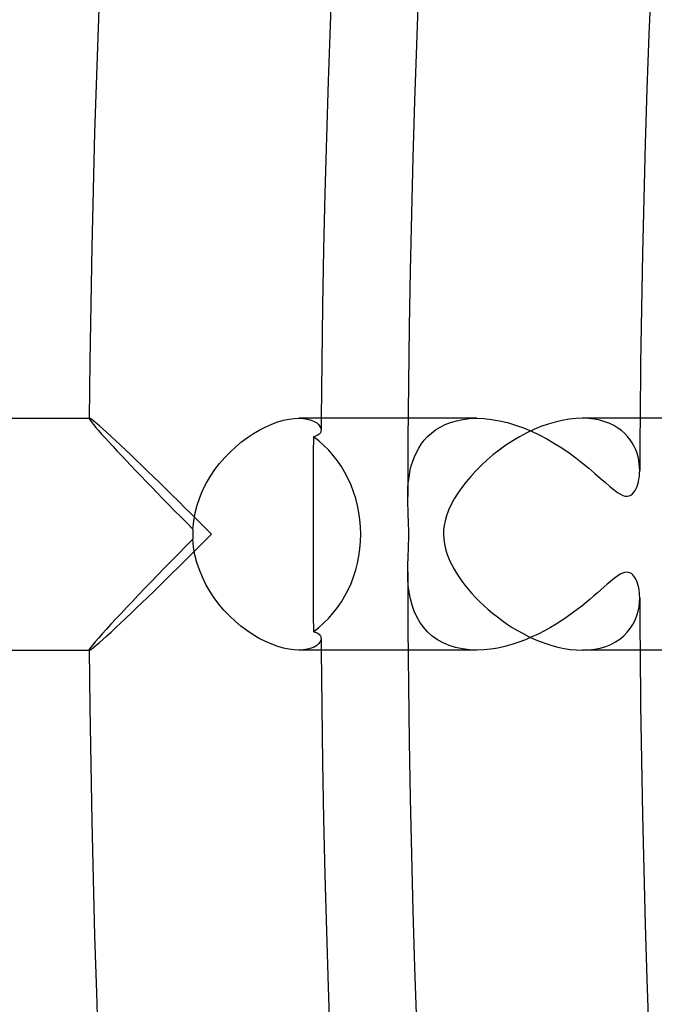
# Model space of a CAD drawing. Header units: millimetres. Extents: x -280 to 280, y -247 to 247.
# Tile 14 of 85: x -241 to -230, y -8 to 9. Entities that reach past the tile are written whole.
import ezdxf

# ---------------------------------------------------------------- set-up
doc = ezdxf.new("R2010")
doc.units = ezdxf.units.MM
doc.layers.add('HIDDEN', color=7, linetype='Continuous')
doc.layers.add('THICK', color=7, linetype='Continuous')

msp = doc.modelspace()

# ---------------------------------------------------------------- linework, layer by layer
at = {"layer": 'HIDDEN'}
for p, q in [((-239.992, 2), (-239.988, 2)), ((-239.991, 1.998), (-239.992, 1.998)), ((-239.992, 1.998), (-239.992, 1.997)), ((-239.99, 2), (-239.991, 1.999)), ((-239.991, 1.999), (-239.991, 1.998)), ((-239.989, 2), (-239.99, 2)), ((-239.988, 2), (-239.989, 2)), ((-239.974, 1.994), (-239.988, 2)), ((-239.949, 1.978), (-239.974, 1.994)), ((-239.914, 1.951), (-239.949, 1.978)), ((-239.87, 1.915), (-239.914, 1.951)), ((-239.818, 1.87), (-239.87, 1.915)), ((-239.757, 1.816), (-239.818, 1.87)), ((-236.374, 2), (-236.295, 1.996)), ((-236.295, 1.996), (-236.225, 1.985)), ((-236.225, 1.985), (-236.164, 1.968)), ((-236.164, 1.968), (-236.111, 1.946)), ((-236.111, 1.946), (-236.069, 1.92)), ((-236.069, 1.92), (-236.036, 1.891)), ((-236.036, 1.891), (-236.012, 1.861)), ((-233.308, 2), (-234.491, 2)), ((-233.94, 1.848), (-233.853, 1.892)), ((-233.853, 1.892), (-233.76, 1.929)), ((-233.76, 1.929), (-233.658, 1.959)), ((-233.658, 1.959), (-233.549, 1.981)), ((-233.549, 1.981), (-233.434, 1.995)), ((-233.434, 1.995), (-233.311, 2)), ((-233.311, 2), (-233.183, 1.995)), ((-233.183, 1.995), (-233.052, 1.981)), ((-233.052, 1.981), (-232.916, 1.958)), ((-232.916, 1.958), (-232.779, 1.925)), ((-232.779, 1.925), (-232.64, 1.884)), ((-232.64, 1.884), (-232.502, 1.834)), ((-231.381, 1.996), (-231.489, 2)), ((-231.28, 1.984), (-231.381, 1.996)), ((-231.185, 1.965), (-231.28, 1.984)), ((-231.097, 1.94), (-231.185, 1.965)), ((-231.015, 1.909), (-231.097, 1.94)), ((-230.941, 1.873), (-231.015, 1.909)), ((-230.873, 1.832), (-230.941, 1.873)), ((-239.69, 1.755), (-239.757, 1.816)), ((-239.616, 1.688), (-239.69, 1.755)), ((-236.058, 1.704), (-236.078, 1.695)), ((-236.041, 1.714), (-236.058, 1.704)), ((-236.026, 1.726), (-236.041, 1.714)), ((-236.015, 1.739), (-236.026, 1.726)), ((-236.005, 1.752), (-236.015, 1.739)), ((-236.012, 1.861), (-235.998, 1.829)), ((-235.999, 1.767), (-236.005, 1.752)), ((-235.995, 1.782), (-235.999, 1.767)), ((-235.998, 1.829), (-235.993, 1.798)), ((-235.993, 1.798), (-235.995, 1.782)), ((-234.155, 1.685), (-234.09, 1.744)), ((-234.09, 1.744), (-234.019, 1.799)), ((-234.019, 1.799), (-233.94, 1.848)), ((-232.502, 1.834), (-232.365, 1.777)), ((-232.365, 1.777), (-232.23, 1.713)), ((-232.23, 1.713), (-232.097, 1.643)), ((-230.811, 1.787), (-230.873, 1.832)), ((-230.756, 1.738), (-230.811, 1.787)), ((-230.707, 1.686), (-230.756, 1.738)), ((-239.538, 1.615), (-239.616, 1.688)), ((-239.454, 1.537), (-239.538, 1.615)), ((-239.367, 1.454), (-239.454, 1.537)), ((-236.125, 1.681), (-236.127, 1.399)), ((-236.1, 1.687), (-236.125, 1.682)), ((-236.078, 1.695), (-236.1, 1.687)), ((-234.31, 1.484), (-234.265, 1.555)), ((-234.265, 1.555), (-234.213, 1.622)), ((-234.213, 1.622), (-234.155, 1.685)), ((-232.097, 1.643), (-231.967, 1.568)), ((-231.967, 1.568), (-231.84, 1.488)), ((-230.663, 1.631), (-230.707, 1.686)), ((-230.626, 1.575), (-230.663, 1.631)), ((-230.593, 1.516), (-230.626, 1.575)), ((-239.276, 1.368), (-239.367, 1.454)), ((-239.182, 1.278), (-239.276, 1.368)), ((-236.127, 1.399), (-236.128, 1.118)), ((-234.384, 1.336), (-234.35, 1.411)), ((-234.35, 1.411), (-234.31, 1.484)), ((-231.84, 1.488), (-231.717, 1.403)), ((-231.717, 1.403), (-231.597, 1.316)), ((-230.566, 1.457), (-230.593, 1.516)), ((-230.544, 1.397), (-230.566, 1.457)), ((-230.526, 1.336), (-230.544, 1.397)), ((-239.086, 1.186), (-239.182, 1.278)), ((-234.437, 1.182), (-234.413, 1.259)), ((-234.413, 1.259), (-234.384, 1.336)), ((-231.597, 1.316), (-231.482, 1.227)), ((-231.482, 1.227), (-231.373, 1.137)), ((-230.513, 1.276), (-230.526, 1.336)), ((-230.504, 1.215), (-230.513, 1.276)), ((-230.499, 1.156), (-230.504, 1.215)), ((-238.988, 1.09), (-239.086, 1.186)), ((-238.886, 0.992), (-238.988, 1.09)), ((-236.128, 1.118), (-236.129, 0.837)), ((-234.482, 0.95), (-234.471, 1.027)), ((-234.471, 1.027), (-234.456, 1.105)), ((-234.456, 1.105), (-234.437, 1.182)), ((-231.373, 1.137), (-231.271, 1.05)), ((-231.271, 1.05), (-231.177, 0.967)), ((-230.503, 0.996), (-230.499, 1.046)), ((-230.497, 1.098), (-230.499, 1.156)), ((-230.499, 1.046), (-230.497, 1.098)), ((-238.782, 0.89), (-238.886, 0.992)), ((-238.675, 0.786), (-238.782, 0.89)), ((-234.495, 0.798), (-234.49, 0.873)), ((-234.49, 0.873), (-234.482, 0.95)), ((-231.177, 0.967), (-231.09, 0.891)), ((-231.09, 0.891), (-231.011, 0.822)), ((-230.543, 0.823), (-230.53, 0.862)), ((-230.53, 0.862), (-230.519, 0.904)), ((-230.519, 0.904), (-230.51, 0.949)), ((-230.51, 0.949), (-230.503, 0.996)), ((-238.566, 0.679), (-238.675, 0.786)), ((-236.129, 0.837), (-236.13, 0.557)), ((-234.499, 0.651), (-234.498, 0.723)), ((-234.498, 0.723), (-234.495, 0.798)), ((-231.011, 0.822), (-230.939, 0.764)), ((-230.939, 0.764), (-230.878, 0.719)), ((-230.878, 0.719), (-230.828, 0.689)), ((-230.828, 0.689), (-230.787, 0.67)), ((-230.65, 0.675), (-230.621, 0.696)), ((-230.621, 0.696), (-230.597, 0.723)), ((-230.597, 0.723), (-230.576, 0.755)), ((-230.576, 0.755), (-230.558, 0.788)), ((-230.558, 0.788), (-230.543, 0.823)), ((-238.455, 0.569), (-238.566, 0.679)), ((-238.343, 0.458), (-238.455, 0.569)), ((-236.13, 0.557), (-236.13, 0.278)), ((-230.787, 0.67), (-230.75, 0.659)), ((-230.75, 0.659), (-230.715, 0.656)), ((-230.715, 0.656), (-230.681, 0.661)), ((-230.681, 0.661), (-230.65, 0.675)), ((-238.229, 0.345), (-238.343, 0.458)), ((-238.114, 0.231), (-238.229, 0.345)), ((-237.998, 0.115), (-238.114, 0.231)), ((-236.13, 0.278), (-236.13, 0)), ((-237.883, 0), (-237.998, 0.115)), ((-236.13, 0), (-236.13, -0.278)), ((-238.114, -0.231), (-237.998, -0.115)), ((-237.998, -0.115), (-237.883, 0)), ((-238.229, -0.345), (-238.114, -0.231)), ((-236.13, -0.278), (-236.13, -0.557)), ((-238.455, -0.569), (-238.343, -0.458)), ((-238.343, -0.458), (-238.229, -0.345)), ((-238.675, -0.786), (-238.566, -0.679)), ((-238.566, -0.679), (-238.455, -0.569)), ((-236.13, -0.557), (-236.129, -0.837)), ((-234.496, -0.767), (-234.499, -0.651)), ((-230.795, -0.673), (-230.833, -0.691)), ((-230.759, -0.661), (-230.795, -0.673)), ((-230.725, -0.656), (-230.759, -0.661)), ((-230.694, -0.658), (-230.725, -0.656)), ((-230.666, -0.666), (-230.694, -0.658)), ((-230.641, -0.68), (-230.666, -0.666)), ((-238.782, -0.89), (-238.675, -0.786)), ((-236.129, -0.837), (-236.128, -1.118)), ((-234.489, -0.884), (-234.496, -0.767)), ((-231.009, -0.82), (-231.059, -0.863)), ((-230.961, -0.781), (-231.009, -0.82)), ((-230.916, -0.746), (-230.961, -0.781)), ((-230.873, -0.716), (-230.916, -0.746)), ((-230.833, -0.691), (-230.873, -0.716)), ((-230.618, -0.699), (-230.641, -0.68)), ((-230.598, -0.721), (-230.618, -0.699)), ((-230.58, -0.748), (-230.598, -0.721)), ((-230.563, -0.778), (-230.58, -0.748)), ((-230.548, -0.811), (-230.563, -0.778)), ((-230.535, -0.847), (-230.548, -0.811)), ((-230.524, -0.885), (-230.535, -0.847)), ((-238.988, -1.09), (-238.886, -0.992)), ((-238.886, -0.992), (-238.782, -0.89)), ((-234.475, -1), (-234.489, -0.884)), ((-234.453, -1.115), (-234.475, -1)), ((-231.224, -1.009), (-231.286, -1.063)), ((-231.166, -0.958), (-231.224, -1.009)), ((-231.111, -0.909), (-231.166, -0.958)), ((-231.059, -0.863), (-231.111, -0.909)), ((-230.515, -0.926), (-230.524, -0.885)), ((-230.507, -0.967), (-230.515, -0.926)), ((-230.502, -1.01), (-230.507, -0.967)), ((-230.499, -1.053), (-230.502, -1.01)), ((-239.182, -1.278), (-239.086, -1.186)), ((-239.086, -1.186), (-238.988, -1.09)), ((-236.128, -1.118), (-236.127, -1.399)), ((-234.424, -1.224), (-234.453, -1.115)), ((-231.423, -1.179), (-231.498, -1.239)), ((-231.353, -1.12), (-231.423, -1.179)), ((-231.286, -1.063), (-231.353, -1.12)), ((-230.509, -1.25), (-230.5, -1.173)), ((-230.5, -1.173), (-230.497, -1.098)), ((-230.497, -1.098), (-230.499, -1.053)), ((-239.276, -1.368), (-239.182, -1.278)), ((-234.387, -1.329), (-234.424, -1.224)), ((-234.342, -1.428), (-234.387, -1.329)), ((-231.577, -1.301), (-231.661, -1.363)), ((-231.498, -1.239), (-231.577, -1.301)), ((-230.547, -1.405), (-230.524, -1.327)), ((-230.524, -1.327), (-230.509, -1.25)), ((-239.454, -1.537), (-239.367, -1.454)), ((-239.367, -1.454), (-239.276, -1.368)), ((-236.127, -1.399), (-236.125, -1.681)), ((-234.288, -1.52), (-234.342, -1.428)), ((-234.226, -1.606), (-234.288, -1.52)), ((-231.841, -1.488), (-231.937, -1.55)), ((-231.748, -1.426), (-231.841, -1.488)), ((-231.661, -1.363), (-231.748, -1.426)), ((-230.614, -1.555), (-230.577, -1.481)), ((-230.577, -1.481), (-230.547, -1.405)), ((-239.69, -1.755), (-239.616, -1.688)), ((-239.616, -1.688), (-239.538, -1.615)), ((-239.538, -1.615), (-239.454, -1.537)), ((-236.125, -1.681), (-236.1, -1.687)), ((-236.1, -1.687), (-236.078, -1.695)), ((-236.078, -1.695), (-236.058, -1.704)), ((-234.155, -1.685), (-234.226, -1.606)), ((-234.075, -1.757), (-234.155, -1.685)), ((-232.141, -1.667), (-232.247, -1.722)), ((-232.037, -1.61), (-232.141, -1.667)), ((-231.937, -1.55), (-232.037, -1.61)), ((-230.773, -1.753), (-230.712, -1.692)), ((-230.712, -1.692), (-230.66, -1.626)), ((-230.66, -1.626), (-230.614, -1.555)), ((-239.818, -1.87), (-239.757, -1.816)), ((-239.757, -1.816), (-239.69, -1.755)), ((-236.058, -1.704), (-236.041, -1.714)), ((-236.041, -1.714), (-236.026, -1.726)), ((-236.012, -1.86), (-236.035, -1.891)), ((-236.026, -1.726), (-236.015, -1.739)), ((-236.015, -1.739), (-236.005, -1.752)), ((-235.998, -1.829), (-236.012, -1.86)), ((-236.005, -1.752), (-235.999, -1.767)), ((-235.999, -1.767), (-235.995, -1.782)), ((-235.993, -1.798), (-235.998, -1.829)), ((-235.995, -1.782), (-235.993, -1.798)), ((-233.987, -1.82), (-234.075, -1.757)), ((-233.89, -1.874), (-233.987, -1.82)), ((-232.584, -1.865), (-232.702, -1.903)), ((-232.469, -1.821), (-232.584, -1.865)), ((-232.357, -1.773), (-232.469, -1.821)), ((-232.247, -1.722), (-232.357, -1.773)), ((-230.996, -1.901), (-230.915, -1.858)), ((-230.915, -1.858), (-230.84, -1.809)), ((-230.84, -1.809), (-230.773, -1.753)), ((-239.992, -1.997), (-239.992, -1.998)), ((-239.992, -1.998), (-239.991, -1.998)), ((-239.992, -2), (-239.988, -2)), ((-239.991, -1.998), (-239.991, -1.999)), ((-239.991, -1.999), (-239.99, -2)), ((-239.99, -2), (-239.989, -2)), ((-239.989, -2), (-239.988, -2)), ((-239.988, -2), (-239.974, -1.994)), ((-239.974, -1.994), (-239.949, -1.978)), ((-239.949, -1.978), (-239.914, -1.951)), ((-239.914, -1.951), (-239.87, -1.915)), ((-239.87, -1.915), (-239.818, -1.87)), ((-236.295, -1.996), (-236.374, -2)), ((-236.225, -1.985), (-236.295, -1.996)), ((-236.163, -1.968), (-236.225, -1.985)), ((-236.111, -1.946), (-236.163, -1.968)), ((-236.069, -1.92), (-236.111, -1.946)), ((-236.035, -1.891), (-236.069, -1.92)), ((-233.308, -2), (-234.491, -2)), ((-233.785, -1.92), (-233.89, -1.874)), ((-233.674, -1.955), (-233.785, -1.92)), ((-233.556, -1.98), (-233.674, -1.955)), ((-233.434, -1.995), (-233.556, -1.98)), ((-233.308, -2), (-233.434, -1.995)), ((-233.187, -1.996), (-233.308, -2)), ((-233.064, -1.983), (-233.187, -1.996)), ((-232.942, -1.963), (-233.064, -1.983)), ((-232.821, -1.936), (-232.942, -1.963)), ((-232.702, -1.903), (-232.821, -1.936)), ((-231.49, -2), (-231.383, -1.996)), ((-231.383, -1.996), (-231.279, -1.984)), ((-231.279, -1.984), (-231.179, -1.964)), ((-231.179, -1.964), (-231.084, -1.936)), ((-231.084, -1.936), (-230.996, -1.901))]:
    msp.add_line(p, q, dxfattribs=at)
for radius, start, end in [(236, 179.51444, 179.56354), (230.5, 179.50286, 179.72712), (230.5, 180.27288, 180.49714), (236, 180.43646, 180.48556)]:
    msp.add_arc((0, 0), radius, start, end, dxfattribs=at)
for start_param, end_param in [(-1.570796, -0.572214), (-2.569379, -1.570796)]:
    msp.add_ellipse((-237.089, 0), major_axis=(0, 2), ratio=0.890344, start_param=start_param, end_param=end_param, dxfattribs=at)
at = {"layer": 'THICK'}
for p, q in [((-272, 2), (-239.992, 2)), ((-239.992, 1.997), (-239.987, 1.984)), ((-239.987, 1.984), (-239.973, 1.961)), ((-239.973, 1.961), (-239.95, 1.93)), ((-239.95, 1.93), (-239.918, 1.891)), ((-239.918, 1.891), (-239.879, 1.843)), ((-236.945, 1.855), (-236.84, 1.901)), ((-236.84, 1.901), (-236.738, 1.937)), ((-236.738, 1.937), (-236.639, 1.965)), ((-236.639, 1.965), (-236.545, 1.985)), ((-236.545, 1.985), (-236.456, 1.996)), ((-236.456, 1.996), (-236.374, 2)), ((-234.491, 2), (-236.375, 2)), ((-232.076, 1.9), (-232.2, 1.856)), ((-231.954, 1.936), (-232.076, 1.9)), ((-231.833, 1.964), (-231.954, 1.936)), ((-231.714, 1.984), (-231.833, 1.964)), ((-231.599, 1.996), (-231.714, 1.984)), ((-231.489, 2), (-231.599, 1.996)), ((-229.991, 2), (-231.49, 2)), ((-239.879, 1.843), (-239.832, 1.789)), ((-239.832, 1.789), (-239.779, 1.729)), ((-239.779, 1.729), (-239.72, 1.664)), ((-237.263, 1.669), (-237.158, 1.739)), ((-237.158, 1.739), (-237.051, 1.801)), ((-237.051, 1.801), (-236.945, 1.855)), ((-232.446, 1.747), (-232.568, 1.682)), ((-232.323, 1.805), (-232.446, 1.747)), ((-232.2, 1.856), (-232.323, 1.805)), ((-239.72, 1.664), (-239.656, 1.593)), ((-239.656, 1.593), (-239.587, 1.518)), ((-237.466, 1.508), (-237.366, 1.592)), ((-237.366, 1.592), (-237.263, 1.669)), ((-232.805, 1.535), (-232.919, 1.453)), ((-232.688, 1.611), (-232.805, 1.535)), ((-232.568, 1.682), (-232.688, 1.611)), ((-239.587, 1.518), (-239.514, 1.439)), ((-239.514, 1.439), (-239.437, 1.357)), ((-237.655, 1.322), (-237.563, 1.418)), ((-237.563, 1.418), (-237.466, 1.508)), ((-233.029, 1.367), (-233.133, 1.278)), ((-232.919, 1.453), (-233.029, 1.367)), ((-239.437, 1.357), (-239.356, 1.272)), ((-239.356, 1.272), (-239.273, 1.184)), ((-237.824, 1.114), (-237.743, 1.22)), ((-237.743, 1.22), (-237.655, 1.322)), ((-233.133, 1.278), (-233.232, 1.187)), ((-239.273, 1.184), (-239.187, 1.094)), ((-239.187, 1.094), (-239.099, 1.002)), ((-237.9, 1.002), (-237.824, 1.114)), ((-233.325, 1.093), (-233.413, 0.997)), ((-233.232, 1.187), (-233.325, 1.093)), ((-239.099, 1.002), (-239.009, 0.908)), ((-239.009, 0.908), (-238.915, 0.811)), ((-238.031, 0.763), (-237.969, 0.885)), ((-237.969, 0.885), (-237.9, 1.002)), ((-233.493, 0.901), (-233.567, 0.804)), ((-233.413, 0.997), (-233.493, 0.901)), ((-238.915, 0.811), (-238.819, 0.712)), ((-238.819, 0.712), (-238.721, 0.611)), ((-238.085, 0.636), (-238.031, 0.763)), ((-233.635, 0.706), (-233.695, 0.608)), ((-233.567, 0.804), (-233.635, 0.706)), ((-238.721, 0.611), (-238.621, 0.509)), ((-238.131, 0.504), (-238.085, 0.636)), ((-234.499, 0.612), (-234.499, 0.651)), ((-234.498, 0.572), (-234.499, 0.612)), ((-234.497, 0.53), (-234.498, 0.572)), ((-234.496, 0.487), (-234.497, 0.53)), ((-233.748, 0.511), (-233.793, 0.413)), ((-233.695, 0.608), (-233.748, 0.511)), ((-238.621, 0.509), (-238.519, 0.405)), ((-238.519, 0.405), (-238.415, 0.3)), ((-238.191, 0.227), (-238.166, 0.367)), ((-238.166, 0.367), (-238.131, 0.504)), ((-234.494, 0.442), (-234.496, 0.487)), ((-234.492, 0.396), (-234.494, 0.442)), ((-234.491, 0.349), (-234.492, 0.396)), ((-234.489, 0.3), (-234.491, 0.349)), ((-233.793, 0.413), (-233.828, 0.319)), ((-238.415, 0.3), (-238.31, 0.194)), ((-238.31, 0.194), (-238.204, 0.087)), ((-238.204, 0.087), (-238.191, 0.227)), ((-234.487, 0.251), (-234.489, 0.3)), ((-234.485, 0.201), (-234.487, 0.251)), ((-234.483, 0.15), (-234.485, 0.201)), ((-233.853, 0.231), (-233.87, 0.149)), ((-233.828, 0.319), (-233.853, 0.231)), ((-234.482, 0.1), (-234.483, 0.15)), ((-234.481, 0.05), (-234.482, 0.1)), ((-234.481, 0), (-234.481, 0.05)), ((-233.879, 0.073), (-233.882, 0)), ((-233.882, 0), (-233.878, -0.084)), ((-233.87, 0.149), (-233.879, 0.073)), ((-238.204, -0.087), (-238.33, -0.214)), ((-238.192, -0.221), (-238.204, -0.087)), ((-234.486, -0.218), (-234.484, -0.159)), ((-234.484, -0.159), (-234.482, -0.104)), ((-234.482, -0.104), (-234.481, -0.052)), ((-234.481, -0.052), (-234.481, 0)), ((-233.878, -0.084), (-233.867, -0.168)), ((-233.867, -0.168), (-233.848, -0.252)), ((-238.33, -0.214), (-238.455, -0.34)), ((-238.169, -0.355), (-238.192, -0.221)), ((-234.491, -0.349), (-234.488, -0.281)), ((-234.488, -0.281), (-234.486, -0.218)), ((-233.848, -0.252), (-233.824, -0.332)), ((-233.824, -0.332), (-233.795, -0.407)), ((-238.578, -0.465), (-238.698, -0.587)), ((-238.455, -0.34), (-238.578, -0.465)), ((-238.135, -0.488), (-238.169, -0.355)), ((-238.092, -0.617), (-238.135, -0.488)), ((-234.498, -0.574), (-234.497, -0.497)), ((-234.497, -0.497), (-234.494, -0.422)), ((-234.494, -0.422), (-234.491, -0.349)), ((-233.795, -0.407), (-233.765, -0.476)), ((-233.765, -0.476), (-233.733, -0.54)), ((-238.698, -0.587), (-238.815, -0.707)), ((-238.04, -0.743), (-238.092, -0.617)), ((-234.499, -0.651), (-234.498, -0.574)), ((-233.733, -0.54), (-233.697, -0.605)), ((-233.697, -0.605), (-233.657, -0.672)), ((-233.657, -0.672), (-233.612, -0.74)), ((-238.929, -0.825), (-239.039, -0.939)), ((-238.815, -0.707), (-238.929, -0.825)), ((-237.98, -0.865), (-238.04, -0.743)), ((-233.612, -0.74), (-233.564, -0.809)), ((-233.564, -0.809), (-233.511, -0.879)), ((-239.039, -0.939), (-239.146, -1.05)), ((-237.912, -0.983), (-237.98, -0.865)), ((-237.837, -1.096), (-237.912, -0.983)), ((-233.511, -0.879), (-233.454, -0.949)), ((-233.454, -0.949), (-233.392, -1.02)), ((-239.249, -1.158), (-239.349, -1.263)), ((-239.146, -1.05), (-239.249, -1.158)), ((-237.755, -1.205), (-237.837, -1.096)), ((-233.392, -1.02), (-233.327, -1.091)), ((-233.327, -1.091), (-233.258, -1.161)), ((-233.258, -1.161), (-233.186, -1.23)), ((-239.349, -1.263), (-239.444, -1.365)), ((-237.668, -1.308), (-237.755, -1.205)), ((-237.575, -1.406), (-237.668, -1.308)), ((-233.186, -1.23), (-233.111, -1.298)), ((-233.111, -1.298), (-233.034, -1.363)), ((-239.535, -1.462), (-239.62, -1.554)), ((-239.444, -1.365), (-239.535, -1.462)), ((-237.477, -1.498), (-237.575, -1.406)), ((-237.376, -1.584), (-237.477, -1.498)), ((-233.034, -1.363), (-232.953, -1.427)), ((-232.953, -1.427), (-232.87, -1.489)), ((-232.87, -1.489), (-232.784, -1.549)), ((-239.699, -1.641), (-239.771, -1.72)), ((-239.62, -1.554), (-239.699, -1.641)), ((-237.272, -1.663), (-237.376, -1.584)), ((-237.166, -1.734), (-237.272, -1.663)), ((-232.784, -1.549), (-232.695, -1.607)), ((-232.695, -1.607), (-232.604, -1.662)), ((-232.604, -1.662), (-232.51, -1.714)), ((-239.889, -1.855), (-239.933, -1.908)), ((-239.834, -1.792), (-239.889, -1.855)), ((-239.771, -1.72), (-239.834, -1.792)), ((-237.059, -1.797), (-237.166, -1.734)), ((-236.952, -1.852), (-237.059, -1.797)), ((-236.845, -1.899), (-236.952, -1.852)), ((-232.51, -1.714), (-232.414, -1.763)), ((-232.414, -1.763), (-232.316, -1.808)), ((-232.316, -1.808), (-232.216, -1.85)), ((-232.216, -1.85), (-232.114, -1.887)), ((-272, -2), (-239.992, -2)), ((-239.985, -1.98), (-239.992, -1.997)), ((-239.965, -1.95), (-239.985, -1.98)), ((-239.933, -1.908), (-239.965, -1.95)), ((-236.742, -1.936), (-236.845, -1.899)), ((-236.642, -1.965), (-236.742, -1.936)), ((-236.547, -1.985), (-236.642, -1.965)), ((-236.457, -1.996), (-236.547, -1.985)), ((-236.374, -2), (-236.457, -1.996)), ((-234.491, -2), (-236.375, -2)), ((-232.114, -1.887), (-232.011, -1.92)), ((-232.011, -1.92), (-231.907, -1.948)), ((-231.907, -1.948), (-231.802, -1.97)), ((-231.802, -1.97), (-231.698, -1.986)), ((-231.698, -1.986), (-231.593, -1.997)), ((-231.593, -1.997), (-231.49, -2)), ((-229.991, -2), (-231.49, -2))]:
    msp.add_line(p, q, dxfattribs=at)
for radius, start, end in [(240, 120.47664, 179.52332), (236, 120.48558, 179.51444), (234.5, 120.15899, 179.84102), (230.5, 120.49715, 179.50286), (234.5, 180.15898, 239.84101), (240, 180.47668, 239.52336), (236, 180.48556, 239.51442), (230.5, 180.49714, 239.50285)]:
    msp.add_arc((0, 0), radius, start, end, dxfattribs=at)
for start_param, end_param in [(1.527313, 1.570796), (1.570796, 1.61428)]:
    msp.add_ellipse((-236.946, 0), major_axis=(0, 2), ratio=0.629861, start_param=start_param, end_param=end_param, dxfattribs=at)

doc.saveas('drawing.dxf')
